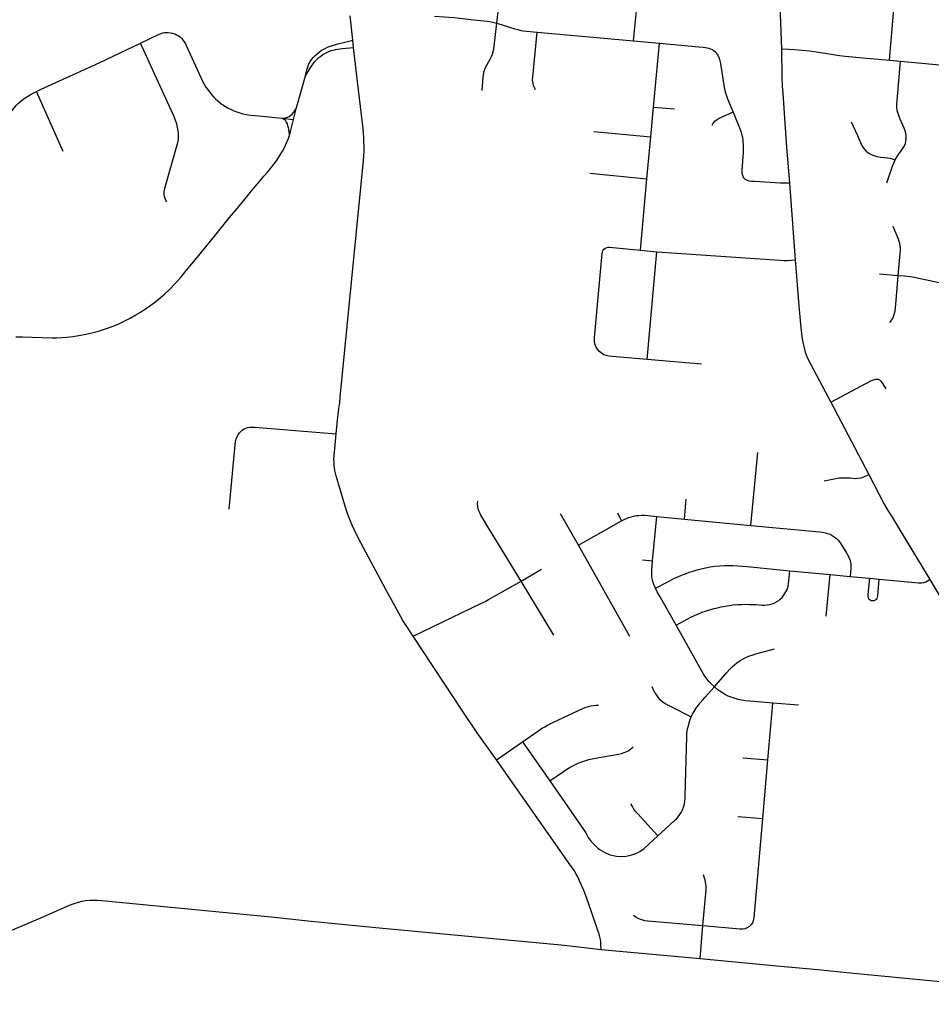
# Model space of a CAD drawing. Extents: x 1410746 to 1533160, y 578873 to 704954.
# Tile 16 of 227: x 1464713 to 1470141, y 594177 to 600039. Entities that reach past the tile are written whole.
import ezdxf

# ---------------------------------------------------------------- set-up
doc = ezdxf.new("R2010")
doc.units = 0
doc.header["$MEASUREMENT"] = 0
doc.layers.add('MC_STREETS', color=254, linetype='CONTINUOUS')

msp = doc.modelspace()

# ---------------------------------------------------------------- linework, layer by layer
at = {"layer": 'MC_STREETS'}
for p, q in [((1469892.13755, 599797.097225), (1469997.849475, 601051.627)), ((1467554.339425, 600017.40995), (1467651.8252, 600849.898925)), ((1468367.41035, 599912.765675), (1468443.792825, 600658.174525)), ((1466701.599425, 599874.03845), (1466696.9273, 599916.488075)), ((1467795.0949, 599963.556475), (1468367.41035, 599912.765675)), ((1468367.41035, 599912.765675), (1468522.7514, 599898.226125)), ((1468487.2898, 599518.6268), (1468522.7514, 599898.226125)), ((1469892.13755, 599797.097225), (1469957.0056, 599791.103)), ((1469957.0056, 599791.103), (1470411.307575, 599748.5167)), ((1464970.962675, 599254.37095), (1464812.9738, 599610.67165)), ((1466343.997475, 599445.3853), (1466361.868025, 599516.047525)), ((1468471.991425, 599342.16275), (1468487.2898, 599518.6268)), ((1468487.2898, 599518.6268), (1468613.077125, 599507.14885)), ((1466273.08955, 599452.3883), (1466343.997475, 599445.3853)), ((1468131.328425, 599373.564525), (1468471.991425, 599342.16275)), ((1468446.916325, 599091.7479), (1468471.991425, 599342.16275)), ((1468107.54055, 599125.664375), (1468446.916325, 599091.7479)), ((1468408.9935, 598666.16615), (1468446.916325, 599091.7479)), ((1469296.128075, 599065.519625), (1469331.5759, 598608.2775)), ((1468408.9935, 598666.16615), (1468506.9713, 598656.7336)), ((1468448.662525, 598015.0591), (1468506.9713, 598656.7336)), ((1469833.165225, 598526.146675), (1469944.2749, 598516.690475)), ((1468772.997975, 597987.868875), (1468448.662525, 598015.0591)), ((1469065.916675, 597027.819575), (1469108.7079, 597463.0471)), ((1468672.370225, 597065.60575), (1468682.5801, 597185.1604)), ((1468297.227125, 597055.334975), (1468273.76845, 597101.7751)), ((1468039.728875, 596910.314), (1467933.788525, 597097.9556)), ((1468039.728875, 596910.314), (1468297.227125, 597055.334975)), ((1468481.734975, 596818.23605), (1468507.195775, 597081.026675)), ((1468507.195775, 597081.026675), (1468672.370225, 597065.60575)), ((1468672.370225, 597065.60575), (1469065.916675, 597027.819575)), ((1468345.38305, 596366.098), (1468039.728875, 596910.314)), ((1468422.437825, 596823.59665), (1468481.734975, 596818.23605)), ((1467698.457125, 596695.58485), (1467821.00545, 596768.10315)), ((1469298.542675, 596758.5208), (1469539.5327, 596736.07955)), ((1467893.5935, 596375.415325), (1467698.457125, 596695.58485)), ((1469514.648825, 596488.7399), (1469539.5327, 596736.07955)), ((1469539.5327, 596736.07955), (1469658.168025, 596724.5903)), ((1469658.168025, 596724.5903), (1469772.7604, 596713.713175)), ((1469772.7604, 596713.713175), (1469830.542475, 596708.24715)), ((1470133.139425, 596705.740025), (1470228.64225, 596545.5086)), ((1469168.22665, 595631.97275), (1469198.4897, 595969.8069)), ((1469350.9744, 595957.072475), (1469198.4897, 595969.8069)), ((1467552.921725, 595632.420875), (1467707.51225, 595740.0106)), ((1467707.51225, 595740.0106), (1467870.074075, 595507.16285)), ((1469018.053025, 595644.47275), (1469168.22665, 595631.97275)), ((1469138.0417, 595284.047475), (1469168.22665, 595631.97275)), ((1468990.072175, 595295.81025), (1469138.0417, 595284.047475)), ((1468764.979875, 594449.051575), (1468781.49845, 594646.218375)), ((1468174.474875, 594503.65225), (1468764.979875, 594449.051575)), ((1468764.979875, 594449.051575), (1469222.135875, 594406.193675)), ((1469222.135875, 594406.193675), (1469465.139675, 594383.789275))]:
    msp.add_line(p, q, dxfattribs=at)
for points in [[(1469142.51315, 600669.46705), (1469154.8057, 600651.603975), (1469166.741475, 600631.8557), (1469179.5453, 600606.8991), (1469190.178975, 600583.678625), (1469197.55745, 600563.496325), (1469204.284875, 600536.152575), (1469209.4932, 600509.02585), (1469213.616475, 600481.03105), (1469224.38035, 600367.88), (1469228.547025, 600322.5675), (1469232.453275, 600278.5571), (1469234.797025, 600238.1925), (1469243.13035, 600018.40085), (1469248.894375, 599864.80975)], [(1466696.9273, 599916.488075), (1466679.98485, 600062.3197)], [(1467183.7875, 600059.590975), (1467297.98385, 600050.9153), (1467416.229775, 600037.976625), (1467496.243925, 600029.739625), (1467512.9983, 600027.179925), (1467529.6863, 600023.700075), (1467554.339425, 600017.40995)], [(1467467.064725, 599616.42925), (1467473.044175, 599696.11485), (1467474.875725, 599710.55085), (1467477.544325, 599726.85885), (1467482.28845, 599743.16685), (1467488.21865, 599757.9923), (1467495.927875, 599772.81775), (1467516.387, 599808.102325), (1467522.9102, 599820.2592), (1467528.543875, 599833.009075), (1467532.9915, 599847.538025), (1467536.2531, 599865.9216), (1467554.339425, 600017.40995)], [(1467554.339425, 600017.40995), (1467660.4904, 599984.5252), (1467678.949075, 599979.441875), (1467696.917825, 599975.275225), (1467711.50115, 599972.410625), (1467729.990725, 599969.806475), (1467795.0949, 599963.556475)], [(1465431.79105, 599898.85015), (1465543.7702, 599953.32065), (1465554.403875, 599957.2269), (1465565.254575, 599960.265075), (1465575.67125, 599962.0012), (1465586.086875, 599962.681375), (1465597.372625, 599962.652225), (1465610.393475, 599960.916125), (1465623.1973, 599957.660925), (1465636.0011, 599953.754675), (1465646.6348, 599949.197375), (1465658.136525, 599943.120975), (1465668.119175, 599935.872725), (1465677.45075, 599926.84495), (1465684.629925, 599917.309675), (1465692.2077, 599906.66265), (1465699.369175, 599894.7269), (1465706.26195, 599882.02235), (1465802.23375, 599672.591475), (1465811.869175, 599654.622725), (1465821.755675, 599637.71825), (1465830.35875, 599624.4144), (1465840.254575, 599611.13315), (1465853.535825, 599594.466475), (1465867.0775, 599579.88315), (1465878.79625, 599567.64355), (1465892.598325, 599555.403975), (1465908.223325, 599542.64355), (1465922.806675, 599532.2269), (1465938.9525, 599521.5498), (1465954.5775, 599512.69565), (1465968.900425, 599505.403975), (1465987.39, 599496.810225), (1466006.400425, 599489.51855), (1466024.629575, 599483.7894), (1466041.817075, 599479.1019), (1466062.910825, 599474.935225), (1466089.994175, 599471.028975), (1466136.965025, 599466.089975), (1466273.08955, 599452.3883)], [(1466414.91065, 599703.961875), (1466418.600625, 599723.3728), (1466422.506875, 599740.5603), (1466427.975625, 599758.789475), (1466434.486025, 599774.9353), (1466442.038125, 599788.9978), (1466451.413125, 599802.018625), (1466461.30895, 599814.518625), (1466472.767275, 599826.237375), (1466483.444375, 599835.8728), (1466496.4652, 599846.289475), (1466508.18395, 599854.362375), (1466520.793975, 599861.7661), (1466531.881875, 599867.90405), (1466545.163125, 599874.15405), (1466561.495275, 599880.548875), (1466583.370275, 599887.580125), (1466607.3286, 599894.871775), (1466640.661925, 599903.465525), (1466696.9273, 599916.488075)], [(1467783.837375, 599620.466975), (1467777.9074, 599634.650225), (1467773.480325, 599647.67105), (1467769.834475, 599661.473125), (1467767.490725, 599679.441875), (1467768.011575, 599695.848125), (1467795.0949, 599963.556475)], [(1464812.9738, 599610.67165), (1464840.75435, 599624.1626), (1465186.2658, 599781.078525), (1465431.79105, 599898.85015)], [(1465589.798525, 598953.91445), (1465583.461825, 598964.39435), (1465578.58745, 598974.87425), (1465575.419125, 598984.379275), (1465572.981925, 598998.027525), (1465572.812675, 599009.03445), (1465575.41685, 599027.0032), (1465654.3231, 599308.2532), (1465657.708525, 599324.91985), (1465659.271025, 599342.6282), (1465658.750175, 599360.59695), (1465657.187675, 599377.524025), (1465653.281425, 599397.836525), (1465647.812675, 599418.149025), (1465641.04185, 599438.2011), (1465634.271025, 599456.16985), (1465628.021025, 599470.7532), (1465615.521025, 599499.65945), (1465431.79105, 599898.85015)], [(1466414.91065, 599703.961875), (1466443.079775, 599749.9353), (1466450.892275, 599762.956125), (1466459.74645, 599776.237375), (1466468.600625, 599788.21655), (1466481.881875, 599802.539475), (1466493.3402, 599812.956125), (1466505.319375, 599822.331125), (1466518.079775, 599830.664475), (1466529.538125, 599837.4353), (1466541.688875, 599843.756475), (1466554.3275, 599849.309125), (1466568.079775, 599854.6228), (1466579.067075, 599857.772675), (1466593.172975, 599860.81085), (1466635.14795, 599866.88775), (1466701.599425, 599874.03845)], [(1466597.460025, 597572.602475), (1466603.680825, 597634.949925), (1466606.275025, 597656.653825), (1466610.27345, 597687.59785), (1466614.1797, 597721.1916), (1466618.346375, 597757.389525), (1466621.9922, 597791.2437), (1466759.752625, 599201.139525), (1466762.170625, 599231.16535), (1466763.39845, 599257.91035), (1466763.9193, 599286.295775), (1466763.13805, 599312.858275), (1466762.21555, 599337.58995), (1466760.1274, 599361.961675), (1466757.243825, 599391.654125), (1466747.956125, 599471.4337), (1466724.776525, 599670.392625), (1466701.599425, 599874.03845)], [(1468522.7514, 599898.226125), (1468756.084725, 599877.392775), (1468782.827175, 599874.809625), (1468796.709725, 599873.226125), (1468807.3, 599871.3164), (1468817.022225, 599868.712225), (1468827.4389, 599864.54555), (1468835.772225, 599860.5525), (1468843.024575, 599856.139725)], [(1469248.894375, 599864.80975), (1469252.1297, 599694.44385), (1469254.18315, 599642.4189), (1469256.266475, 599601.7939), (1469264.5998, 599482.26265), (1469277.62065, 599304.658475), (1469296.128075, 599065.519625)], [(1469248.894375, 599864.80975), (1469290.79315, 599863.932275), (1469325.8916, 599861.958), (1469372.93315, 599858.0439), (1469418.463775, 599853.183375), (1469467.82095, 599846.1637), (1469509.13105, 599839.814725), (1469556.7873, 599831.7418), (1469594.255825, 599826.3797), (1469629.273825, 599821.81415), (1469672.086175, 599817.587725), (1469732.864625, 599811.81505), (1469892.13755, 599797.097225)], [(1468960.94755, 599489.740825), (1468929.892725, 599565.1918), (1468923.231325, 599583.044375), (1468917.4729, 599602.207475), (1468912.805275, 599622.700875), (1468887.68195, 599777.913625), (1468883.6889, 599794.580275), (1468879.175, 599809.85805), (1468874.834725, 599820.44835), (1468869.823075, 599829.38255), (1468863.723625, 599837.63585), (1468855.5639, 599846.142775), (1468843.024575, 599856.139725)], [(1469926.699775, 599203.455575), (1469936.074775, 599220.643075), (1469946.2385, 599236.42575), (1469961.0107, 599257.917), (1469974.356025, 599276.111825), (1469981.387275, 599288.3514), (1469986.856025, 599301.63265), (1469989.981025, 599314.393075), (1469992.06435, 599329.236825), (1469992.324775, 599345.122225), (1469990.241425, 599362.830575), (1469986.335175, 599377.934725), (1469980.3456, 599392.518075), (1469955.83385, 599445.81045), (1469949.356025, 599462.049325), (1469943.366425, 599480.278475), (1469938.93935, 599498.768075), (1469936.856025, 599517.518075), (1469936.5956, 599534.965975), (1469937.612775, 599558.005675), (1469957.0056, 599791.103)], [(1466361.868025, 599516.047525), (1466376.106725, 599564.108925), (1466414.91065, 599703.961875)], [(1466273.08955, 599452.3883), (1466283.226525, 599453.096725), (1466291.288875, 599454.2165), (1466300.24705, 599455.784175), (1466308.533375, 599458.47165), (1466316.771125, 599462.40305), (1466326.05365, 599468.31745), (1466336.714875, 599477.364225), (1466344.16395, 599486.21875), (1466351.0269, 599495.2348), (1466357.874675, 599506.97385), (1466361.868025, 599516.047525)], [(1466273.08955, 599452.3883), (1466282.299275, 599448.5404), (1466289.0976, 599443.515575), (1466294.861375, 599436.71725), (1466299.8862, 599428.145475), (1466304.76325, 599418.539175), (1466308.458, 599408.1939), (1466311.70935, 599397.553075), (1466314.202175, 599385.068875), (1466316.0863, 599371.313225), (1466317.142775, 599356.522475), (1466316.912125, 599342.783325)], [(1468836.36655, 599410.9136), (1468840.09695, 599418.640825), (1468845.426075, 599426.634525), (1468853.952675, 599435.960475), (1468865.4103, 599444.220625), (1468878.46665, 599451.947875), (1468892.953475, 599459.053525), (1468960.94755, 599489.740825)], [(1469020.05505, 599105.155525), (1469016.985475, 599114.10845), (1469015.450675, 599123.3172), (1469015.040625, 599132.308025), (1469015.450675, 599142.75785), (1469023.15245, 599247.3094), (1469023.68535, 599271.290475), (1469023.4189, 599292.07405), (1469021.5537, 599315.25575), (1469018.3348, 599336.525475), (1469013.685125, 599356.8107), (1469008.756175, 599373.447125), (1469001.303025, 599393.593925), (1468993.1965, 599413.0986), (1468960.94755, 599489.740825)], [(1466316.912125, 599342.783325), (1466327.677025, 599380.852325), (1466343.997475, 599445.3853)], [(1469665.00495, 599430.81755), (1469702.00565, 599349.5543), (1469710.3049, 599330.189425), (1469718.949925, 599307.02075), (1469727.348425, 599289.30395), (1469739.697975, 599271.40325), (1469751.109425, 599258.9544), (1469766.324675, 599246.50555), (1469782.577325, 599236.477325), (1469798.138375, 599229.5613), (1469816.120025, 599224.7201), (1469838.2513, 599220.916275), (1469862.803175, 599218.495675), (1469881.47645, 599216.42085), (1469895.8866, 599213.800825), (1469908.650375, 599210.00415), (1469926.699775, 599203.455575)], [(1464690.861775, 598150.91665), (1464729.571375, 598150.91665), (1464903.991775, 598145.488475), (1464932.235725, 598145.488475), (1464963.966325, 598146.776475), (1464995.0319, 598148.9189), (1465029.022625, 598153.167775), (1465065.510475, 598158.127275), (1465105.8294, 598165.6069), (1465143.462775, 598174.779525), (1465181.827825, 598184.7717), (1465223.8895, 598197.51575), (1465263.4435, 598211.8668), (1465299.1297, 598227.066475), (1465331.576275, 598242.09865), (1465369.8348, 598261.227925), (1465404.63015, 598280.755925), (1465432.3194, 598297.795425), (1465462.24415, 598317.510575), (1465493.697225, 598339.0683), (1465523.1814, 598361.44785), (1465550.064725, 598383.378975), (1465576.27685, 598406.048925), (1465604.3402, 598432.3361), (1465640.712825, 598469.76815), (1465674.2141, 598507.1485), (1465707.1724, 598546.768625), (1465769.40005, 598623.597175), (1465830.851725, 598699.283375), (1465898.17095, 598782.217925), (1465962.659625, 598860.575075), (1466019.594925, 598928.61975), (1466055.763775, 598972.4397), (1466087.7389, 599011.365925), (1466117.189125, 599047.399175), (1466142.228025, 599077.263825), (1466166.30445, 599106.8867), (1466190.197, 599133.54935), (1466214.1512, 599162.4353), (1466230.266875, 599182.4904), (1466245.76275, 599204.472925), (1466262.906175, 599230.706875), (1466277.80625, 599256.3786), (1466290.943075, 599280.8755), (1466302.500225, 599305.71955), (1466311.68005, 599327.83455), (1466316.912125, 599342.783325)], [(1469877.4398, 599068.0238), (1469910.750025, 599167.27925), (1469917.585175, 599184.705575), (1469926.699775, 599203.455575)], [(1469296.128075, 599065.519625), (1469242.52655, 599064.769625), (1469088.097325, 599074.71555), (1469072.115275, 599075.8844), (1469057.792375, 599078.27155), (1469046.72465, 599081.09275), (1469038.9841, 599084.691675), (1469031.316675, 599089.9903), (1469025.240275, 599095.849675), (1469020.05505, 599105.155525)], [(1469944.2749, 598516.690475), (1469956.54585, 598647.09925), (1469957.567225, 598666.148275), (1469957.407775, 598679.275625), (1469956.6198, 598693.196475), (1469953.993225, 598706.854675), (1469950.578675, 598718.148975), (1469945.588175, 598731.807175), (1469914.331925, 598806.664625)], [(1468153.6235, 598076.8531), (1468145.86735, 598089.13365), (1468139.601975, 598102.829), (1468135.695725, 598116.6311), (1468134.980375, 598130.830825), (1468135.4353, 598144.495675), (1468182.159725, 598645.865425), (1468183.301175, 598654.670925), (1468185.584075, 598662.824175), (1468188.193125, 598667.55305), (1468192.26975, 598672.934175), (1468198.4662, 598677.66305)], [(1468198.4662, 598677.66305), (1468204.9888, 598681.087425), (1468211.511375, 598682.881125), (1468217.8709, 598683.69645), (1468225.208825, 598683.859525), (1468408.9935, 598666.16615)], [(1468506.9713, 598656.7336), (1469238.5227, 598607.013425), (1469262.9643, 598605.512625), (1469287.1915, 598605.727025), (1469331.5759, 598608.2775)], [(1469331.5759, 598608.2775), (1469352.53385, 598335.60465), (1469360.34635, 598247.062975), (1469364.2526, 598205.613325), (1469368.353825, 598168.76955), (1469372.135375, 598138.57655), (1469377.62525, 598108.92115), (1469383.78385, 598084.7366), (1469390.9453, 598059.78), (1469400.710925, 598033.521325), (1469410.69355, 598011.1689), (1469423.9314, 597985.127225), (1469543.9185, 597762.148825)], [(1469895.072, 598235.396575), (1469911.732725, 598259.507425), (1469920.940725, 598283.73605), (1469926.163475, 598305.8564), (1469929.989575, 598342.9413), (1469944.2749, 598516.690475)], [(1469944.2749, 598516.690475), (1469982.625625, 598513.1365), (1470014.663625, 598509.229675), (1470038.306375, 598505.921525), (1470067.198725, 598500.4057), (1470225.715625, 598466.3739)], [(1468448.662525, 598015.0591), (1468240.9723, 598034.024275), (1468221.633225, 598035.901925), (1468205.2942, 598039.09775), (1468191.424875, 598044.495675), (1468178.40405, 598052.5686), (1468165.580875, 598063.603025), (1468153.6235, 598076.8531)], [(1469543.9185, 597762.148825), (1469785.13765, 597890.49905), (1469797.38295, 597894.770675), (1469811.621675, 597898.472725), (1469824.151775, 597897.903175), (1469833.549325, 597894.201125), (1469841.523025, 597886.796975), (1469847.32975, 597879.521375), (1469869.7157, 597841.8026)], [(1469543.9185, 597762.148825), (1469624.266775, 597607.1967), (1469769.190275, 597331.2018)], [(1465959.65565, 597124.572025), (1465995.999625, 597508.77825), (1465998.343375, 597525.705325), (1466001.7288, 597542.632425), (1466006.937125, 597556.955325), (1466012.9267, 597568.9345), (1466020.999625, 597579.351175), (1466029.593375, 597587.944925), (1466039.4892, 597596.538675), (1466049.38505, 597602.788675), (1466059.02045, 597607.21575), (1466068.655875, 597610.601175), (1466083.25645, 597612.588725), (1466095.999625, 597613.205325), (1466112.14545, 597612.944925), (1466597.460025, 597572.602475)], [(1466585.770625, 597384.23495), (1466584.69395, 597401.940175), (1466584.363075, 597421.3472), (1466585.144325, 597441.9201), (1466586.706825, 597464.31595), (1466597.460025, 597572.602475)], [(1467055.077675, 596368.790075), (1467022.1235, 596419.7847), (1466995.2261, 596462.50575), (1466957.9007, 596526.996775), (1466906.7589, 596620.56595), (1466730.9881, 596949.340425), (1466703.894325, 597004.4201), (1466692.0164, 597030.258225), (1466682.50065, 597052.58035), (1466672.644325, 597077.07635), (1466660.922625, 597110.6567), (1466648.686, 597148.95135), (1466596.81805, 597323.789), (1466592.6964, 597339.055525), (1466589.3051, 597355.766925), (1466587.08655, 597370.8364), (1466585.770625, 597384.23495)], [(1469502.92605, 597293.042), (1469573.589975, 597307.36905), (1469592.58895, 597310.372075), (1469611.425175, 597311.837125), (1469631.0746, 597311.837125), (1469658.172875, 597310.709775), (1469688.0819, 597308.186175), (1469704.54645, 597308.7046), (1469721.632925, 597310.698025), (1469736.286875, 597314.642175), (1469769.190275, 597331.2018)], [(1469769.190275, 597331.2018), (1469861.219125, 597154.77455), (1469882.754775, 597116.9927), (1469907.312975, 597077.13285), (1469980.23195, 596958.497825), (1470133.139425, 596705.740025)], [(1467698.457125, 596695.58485), (1467541.578375, 596952.738575), (1467501.4742, 597019.926075), (1467481.1617, 597052.738575), (1467459.2867, 597089.97815), (1467452.515875, 597102.47815), (1467447.047125, 597115.238575), (1467442.88045, 597127.47815), (1467440.276275, 597141.54065), (1467439.495025, 597156.3844), (1467440.9151, 597171.741975)], [(1468297.227125, 597055.334975), (1468311.528875, 597062.973), (1468325.33095, 597069.483425), (1468339.13305, 597075.2126), (1468353.716375, 597079.9001), (1468368.82055, 597083.545925), (1468383.9247, 597086.4105), (1468400.591375, 597087.973), (1468416.216375, 597088.75425), (1468434.185125, 597088.233425), (1468452.6747, 597086.670925), (1468507.195775, 597081.026675)], [(1469065.916675, 597027.819575), (1469477.6747, 596989.014675), (1469494.08095, 596986.93135), (1469508.9247, 596984.327175), (1469524.028875, 596980.420925), (1469538.6122, 596975.2126), (1469551.89345, 596968.44175), (1469563.6122, 596960.889675), (1469574.810125, 596952.0355), (1469586.26845, 596940.577175), (1469595.03675, 596929.67265), (1469602.6747, 596918.702175), (1469638.200325, 596860.8178), (1469645.0731, 596848.863675), (1469650.32415, 596838.265725), (1469654.693925, 596828.478875), (1469657.64985, 596819.4469), (1469660.334025, 596807.66825), (1469662.339475, 596796.638225), (1469662.978975, 596784.91415), (1469662.339475, 596771.48475), (1469658.168025, 596724.5903)], [(1468499.2722, 596654.009625), (1468489.8826, 596676.72255), (1468483.893025, 596693.649625), (1468479.465925, 596710.837125), (1468477.458025, 596726.6792), (1468476.60135, 596742.868375), (1468477.3826, 596759.014225), (1468481.734975, 596818.23605)], [(1468499.2722, 596654.009625), (1468580.51635, 596697.037875), (1468608.794825, 596711.314625), (1468631.124525, 596721.9249), (1468652.89205, 596731.4535), (1468676.844025, 596740.844725), (1468699.280375, 596748.932725), (1468722.64025, 596756.52575), (1468747.3365, 596763.745175), (1468771.64205, 596770.3424), (1468797.683725, 596776.245175), (1468823.7254, 596780.759075), (1468851.8504, 596784.5785), (1468881.7115, 596787.7035), (1468910.53095, 596789.0924), (1468937.614275, 596789.78685), (1468960.183725, 596789.439625), (1468989.003175, 596788.39795), (1469015.39205, 596786.314625), (1469044.90595, 596783.71045), (1469298.542675, 596758.5208)], [(1468622.395325, 596433.624875), (1468686.5726, 596469.387525), (1468709.674275, 596481.149625), (1468731.474275, 596491.49205), (1468755.5076, 596501.982975), (1468777.004675, 596510.857375), (1468802.55645, 596519.956025), (1468826.127375, 596527.4817), (1468847.439225, 596533.477225), (1468868.528425, 596538.4413), (1468890.36965, 596543.038475), (1468914.653025, 596547.862875), (1468937.948025, 596551.63145), (1468961.7576, 596554.587125), (1468988.580525, 596556.930875), (1469013.580525, 596557.97255), (1469039.361775, 596558.493375), (1469061.49035, 596558.28555), (1469080.481025, 596557.6715), (1469096.4589, 596556.745525), (1469134.674275, 596553.805875), (1469149.2576, 596553.545475), (1469164.10135, 596554.84755), (1469179.986775, 596557.451725), (1469193.528425, 596561.09755), (1469205.768025, 596565.524625), (1469219.049275, 596572.555875), (1469232.590925, 596581.930875), (1469241.705525, 596589.743375), (1469252.342325, 596599.8854), (1469262.018025, 596611.09755), (1469269.5701, 596622.03505), (1469275.8201, 596633.493375), (1469280.247175, 596642.868375), (1469284.41385, 596652.764225), (1469288.840925, 596667.087125), (1469291.705525, 596682.1913), (1469293.78885, 596698.337125), (1469298.542675, 596758.5208)], [(1467055.077675, 596368.790075), (1467458.519575, 596563.033075), (1467472.56795, 596569.926075), (1467487.932525, 596577.738575), (1467504.0294, 596586.5237), (1467698.457125, 596695.58485)], [(1469772.7604, 596713.713175), (1469763.79235, 596617.32635), (1469763.525025, 596606.2489), (1469765.745475, 596596.276), (1469770.302775, 596589.11455), (1469776.596175, 596584.34025), (1469783.3236, 596581.736075), (1469792.525, 596580.3472), (1469800.3375, 596580.868025), (1469807.36875, 596583.7326), (1469813.358325, 596588.1597), (1469818.30625, 596593.88885), (1469821.51805, 596600.399275), (1469823.8658, 596609.340575), (1469830.542475, 596708.24715)], [(1469830.542475, 596708.24715), (1470064.2846, 596685.965625), (1470083.15, 596686.07635), (1470097.472925, 596687.63885), (1470109.191675, 596691.2847), (1470133.139425, 596705.740025)], [(1468622.395325, 596433.624875), (1468520.090925, 596612.920475), (1468509.153425, 596633.493375), (1468499.2722, 596654.009625)], [(1468849.7533, 596067.453875), (1468829.7012, 596085.94345), (1468817.301775, 596098.5542), (1468806.020025, 596112.0547), (1468792.04135, 596130.845875), (1468782.40595, 596146.470875), (1468622.395325, 596433.624875)], [(1467552.921725, 595632.420875), (1467437.75345, 595792.44165), (1467354.910425, 595914.774575), (1467055.077675, 596368.790075)], [(1468849.7533, 596067.453875), (1468924.0841, 596153.127125), (1468940.0468, 596170.76525), (1468955.150975, 596186.129825), (1468969.213475, 596198.3694), (1468983.275975, 596209.3069), (1468998.119725, 596219.46315), (1469014.26555, 596229.359), (1469029.630125, 596237.4319), (1469045.51555, 596244.984), (1469061.661375, 596251.754825), (1469080.22205, 596258.339275), (1469097.40955, 596263.2872), (1469206.7796, 596293.3446)], [(1468478.1387, 596069.276775), (1468483.34005, 596055.948325), (1468491.221625, 596039.881475), (1468499.492875, 596025.526775), (1468508.60745, 596011.7247), (1468519.150175, 595998.486275), (1468530.087675, 595987.28835), (1468542.327275, 595977.1321), (1468557.305375, 595967.453875), (1468571.10745, 595959.120525), (1468585.6908, 595951.56845), (1468712.118925, 595888.85085)], [(1468712.118925, 595888.85085), (1468720.19185, 595904.215425), (1468729.56685, 595920.621675), (1468741.904875, 595940.392775), (1468752.6732, 595956.135825), (1468764.85745, 595971.0997), (1468780.171775, 595989.92555), (1468794.28455, 596005.995525), (1468849.7533, 596067.453875)], [(1469198.4897, 595969.8069), (1469084.649125, 595979.433025), (1469060.6908, 595981.516375), (1469035.430375, 595984.38095), (1469010.9512, 595988.2872), (1468990.6387, 595992.714275), (1468967.26645, 595999.26785), (1468948.97205, 596005.735125), (1468932.5658, 596012.245525), (1468915.840375, 596020.31505), (1468897.40955, 596031.516375), (1468882.04495, 596041.672625), (1468865.117875, 596053.9122), (1468849.7533, 596067.453875)], [(1467707.51225, 595740.0106), (1467804.045425, 595807.614575), (1467820.788925, 595818.308975), (1467840.049325, 595830.006), (1467855.960625, 595838.794025), (1467871.299325, 595846.67265), (1467888.2264, 595855.006), (1468069.46665, 595939.890675), (1468085.966025, 595946.370925), (1468099.94515, 595950.839325), (1468113.2264, 595953.7039), (1468129.111825, 595956.04765), (1468144.4764, 595957.089325), (1468160.1014, 595957.34975)], [(1468513.734925, 595180.31325), (1468610.302, 595268.8023), (1468623.056425, 595281.03835), (1468634.725575, 595294.1035), (1468644.4106, 595307.340425), (1468651.702275, 595319.840425), (1468657.69185, 595331.559175), (1468663.421025, 595344.840425), (1468667.289875, 595357.091825), (1468671.031525, 595371.585025), (1468673.837675, 595385.986275), (1468675.400175, 595402.392525), (1468675.921025, 595418.277925), (1468684.775175, 595771.142525), (1468685.81685, 595788.590425), (1468687.639775, 595802.392525), (1468690.50435, 595817.236275), (1468694.671025, 595834.423775), (1468699.87935, 595852.652925), (1468706.389775, 595873.22585), (1468712.118925, 595888.85085)], [(1467870.074075, 595507.16285), (1467951.76815, 595563.844825), (1467971.559725, 595576.881), (1467991.3514, 595588.86015), (1468011.168975, 595599.48345), (1468031.300025, 595609.183025), (1468047.853075, 595616.124625), (1468066.263125, 595623.13495), (1468084.4325, 595628.9094), (1468101.936575, 595634.019475), (1468122.2737, 595638.925525), (1468142.13265, 595643.026825), (1468278.590975, 595666.72475), (1468295.778475, 595670.370575), (1468313.2264, 595675.839325), (1468328.330575, 595682.34975), (1468340.049325, 595689.120575), (1468353.07015, 595698.23515), (1468365.974675, 595709.435075)], [(1468174.474875, 594503.65225), (1468174.227225, 594536.8931), (1468173.151325, 594548.207725), (1468170.887925, 594562.29115), (1468167.115575, 594578.00925), (1468162.7145, 594595.110525), (1468153.660875, 594623.52885), (1468118.703825, 594727.519775), (1468087.995925, 594812.107925), (1468072.1908, 594853.979775), (1468056.8611, 594891.07715), (1468047.370925, 594912.107925), (1468037.4894, 594932.130325), (1468027.25275, 594951.078975), (1468013.863975, 594973.045425), (1467999.357, 594995.6186), (1467552.921725, 595632.420875)], [(1467870.074075, 595507.16285), (1468083.799325, 595197.4539), (1468098.984725, 595170.40435), (1468116.825225, 595146.373225), (1468126.763525, 595135.976925), (1468138.890475, 595122.258775), (1468156.347125, 595107.342775), (1468168.545925, 595097.266375), (1468198.077025, 595080.291325), (1468228.82075, 595067.66405), (1468266.113975, 595058.551225), (1468295.67165, 595057.2415), (1468324.463275, 595059.953775), (1468351.037675, 595064.531525), (1468382.2325, 595074.84745), (1468405.2961, 595087.145), (1468431.860675, 595105.566875), (1468461.40655, 595132.309275), (1468513.734925, 595180.31325)], [(1468513.734925, 595180.31325), (1468393.4669, 595310.2292), (1468379.6896, 595326.0081), (1468370.087975, 595339.554275), (1468361.72655, 595354.109375), (1468352.74575, 595371.1419)], [(1468781.49845, 594646.218375), (1469001.712475, 594626.387), (1469018.118725, 594626.387), (1469033.411125, 594628.796475), (1469046.429825, 594633.8984), (1469060.306225, 594642.53285), (1469069.681225, 594651.647425), (1469077.75415, 594662.84535), (1469082.962475, 594676.90785), (1469086.40695, 594691.961075), (1469138.0417, 595284.047475)], [(1468781.49845, 594646.218375), (1468800.254825, 594858.175825), (1468800.2708, 594877.966075), (1468798.4479, 594895.414), (1468794.281225, 594915.9869), (1468789.593725, 594933.1744), (1468783.86455, 594948.539)], [(1464093.28295, 594389.4063), (1464179.812225, 594414.5158), (1464210.5414, 594424.411625), (1464241.01015, 594435.869975), (1464273.6326, 594448.98565), (1464503.77055, 594546.807475), (1464680.8539, 594623.630375), (1464839.70805, 594692.901225), (1465010.19335, 594766.4547), (1465036.642775, 594776.670525), (1465063.79285, 594785.11615), (1465084.636725, 594790.3009), (1465106.955275, 594794.46565), (1465131.694875, 594796.8528), (1465156.43445, 594797.937875), (1465176.61675, 594797.937875), (1465201.356325, 594796.201775), (1466230.870225, 594696.375375), (1466428.982725, 594674.615675), (1466834.2378, 594635.250125)], [(1468367.23955, 594708.321775), (1468382.952325, 594695.9486), (1468397.7397, 594687.8708), (1468414.664625, 594681.17135), (1468432.647375, 594676.587525), (1468453.803525, 594673.5904), (1468781.49845, 594646.218375)], [(1466834.2378, 594635.250125), (1467956.146875, 594529.3282), (1468174.474875, 594503.65225)], [(1469465.139675, 594383.789275), (1469658.889675, 594363.7372), (1470195.348025, 594312.435125), (1470428.68135, 594289.258025), (1470599.514675, 594272.070525), (1470721.910525, 594259.310125), (1470877.639675, 594240.560125), (1470959.410525, 594229.622625), (1471046.6501, 594216.08095), (1471197.170925, 594190.820525), (1471281.708325, 594177.247425)]]:
    msp.add_lwpolyline(points, dxfattribs=at)
msp.add_lwpolyline([(1464386.105625, 598069.3795), (1464354.83925, 598137.2751), (1464307.836525, 598239.3425, -0.100653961), (1464243.977825, 598510.94065, -0.0876552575), (1464279.067, 598751.96325), (1464320.355725, 598876.637325, -0.0174444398), (1464404.71185, 599104.915675, -0.0080434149), (1464448.93015, 599208.077975, -0.0550906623), (1464483.223325, 599266.6887), (1464509.482, 599301.410925), (1464536.209475, 599335.41205), (1464562.867425, 599368.4682), (1464675.71465, 599507.791125), (1464692.85875, 599528.190425), (1464705.662575, 599541.6453), (1464721.9386, 599555.534175), (1464736.69555, 599566.6019), (1464754.7077, 599578.53765), (1464774.455975, 599590.473425), (1464793.57655, 599600.8439), (1464812.9738, 599610.67165)], format="xyb", dxfattribs=at)

doc.saveas('drawing.dxf')
